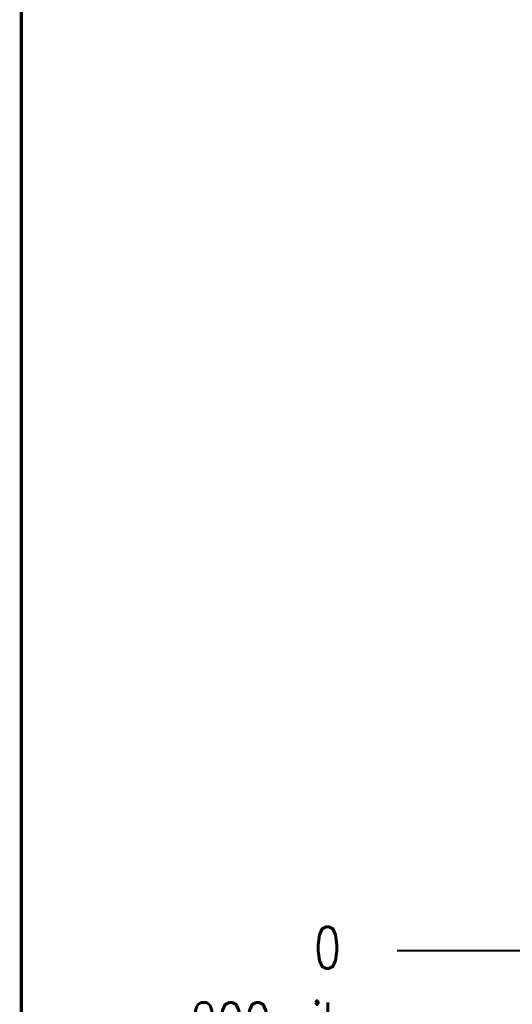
# Model space of a CAD drawing. Extents: x -7.2 to 18.3, y -5.6 to 10.9.
# Tile 5 of 112: x -1.5 to -0.3, y -0.1 to 2.3. Entities that reach past the tile are written whole.
import ezdxf

# ---------------------------------------------------------------- set-up
doc = ezdxf.new("R2010")
doc.units = 0
doc.linetypes.add('TRMIDX_4096', pattern=[2, 1, 1])
for name, color, linetype in [('2D_LINE_116', 255, 'CONTINUOUS'), ('DIMENSION1_122', 254, 'CONTINUOUS'), ('DIMENSION2_122', 254, 'CONTINUOUS'), ('DIMENSION3_122', 254, 'CONTINUOUS'), ('DIMENSION4_122', 254, 'CONTINUOUS'), ('DIMENSION5_122', 254, 'CONTINUOUS'), ('DIMENSION6_122', 254, 'CONTINUOUS'), ('DIMENSION7_122', 254, 'CONTINUOUS'), ('TEXT_122', 4, 'CONTINUOUS')]:
    doc.layers.add(name, color=color, linetype=linetype)
doc.styles.add('W0$005', font='simplex', dxfattribs={"width": 0.75})

# ---------------------------------------------------------------- blocks, each defined once
blk = doc.blocks.new('DRAWING_7')
at = {"layer": '2D_LINE_116', "const_width": 0.008}
blk.add_lwpolyline([(-6.1542, 0), (7.2, 0), (7.2, 12.6876), (-6.1542, 12.6876)], close=True, dxfattribs=at)
blk = doc.blocks.new('D_2dfeghi_320')
at = {"layer": 'DIMENSION1_122', "linetype": 'TRMIDX_4096', "const_width": 0.005}
blk.add_lwpolyline([(-0.5499, 0)], close=True, dxfattribs=at)
at = {"layer": 'DIMENSION2_122', "linetype": 'TRMIDX_4096', "const_width": 0.005}
blk.add_lwpolyline([(-0.5499, -0.2001)], close=True, dxfattribs=at)
at = {"layer": 'DIMENSION3_122', "linetype": 'TRMIDX_4096', "const_width": 0.005}
blk.add_lwpolyline([(-0.5499, 0), (-0.5499, 0), (-0.5499, 0)], close=True, dxfattribs=at)
at = {"layer": 'DIMENSION4_122', "linetype": 'TRMIDX_4096', "const_width": 0.005}
blk.add_lwpolyline([(-0.5499, -0.2001), (-0.5499, -0.2001), (-0.5499, -0.2001)], close=True, dxfattribs=at)
at = {"layer": 'DIMENSION5_122', "linetype": 'TRMIDX_4096', "const_width": 0.005}
blk.add_lwpolyline([(-0.05, 0), (-0.5999, 0)], dxfattribs=at)
at = {"layer": 'DIMENSION6_122', "linetype": 'TRMIDX_4096', "const_width": 0.005}
blk.add_lwpolyline([(-0.2499, -0.2001), (-0.5999, -0.2001)], dxfattribs=at)
at = {"layer": 'DIMENSION7_122', "linetype": 'TRMIDX_4096', "const_width": 0.001}
for points in [[(0, 0), (0, 0)], [(-0.1999, -0.2001), (-0.1999, -0.2001)]]:
    blk.add_lwpolyline(points, dxfattribs=at)
at = {"layer": 'TEXT_122', "style": 'W0$005', "width": 0.75}
blk.add_text('0', height=0.105, rotation=180, dxfattribs=at).set_placement((-0.7399, 0.0599))
blk.add_text('-200mils', height=0.105, dxfattribs=at).set_placement((-1.2049, -0.2351))
blk = doc.blocks.new('D_2dfeghi_321')
at = {"layer": 'DIMENSION1_122', "linetype": 'TRMIDX_4096', "const_width": 0.005}
blk.add_lwpolyline([(-0.5499, 0)], close=True, dxfattribs=at)
at = {"layer": 'DIMENSION3_122', "linetype": 'TRMIDX_4096', "const_width": 0.005}
blk.add_lwpolyline([(-0.5499, 0), (-0.5499, 0), (-0.5499, 0)], close=True, dxfattribs=at)
at = {"layer": 'DIMENSION5_122', "linetype": 'TRMIDX_4096', "const_width": 0.005}
blk.add_lwpolyline([(-0.05, 0), (-0.5999, 0)], dxfattribs=at)

msp = doc.modelspace()

# ---------------------------------------------------------------- block references
for name, p in [('DRAWING_7', (4.6143, -3.6427)), ('D_2dfeghi_321', (0, 0)), ('D_2dfeghi_320', (0, 0))]:
    msp.add_blockref(name, p)

doc.saveas('drawing.dxf')
